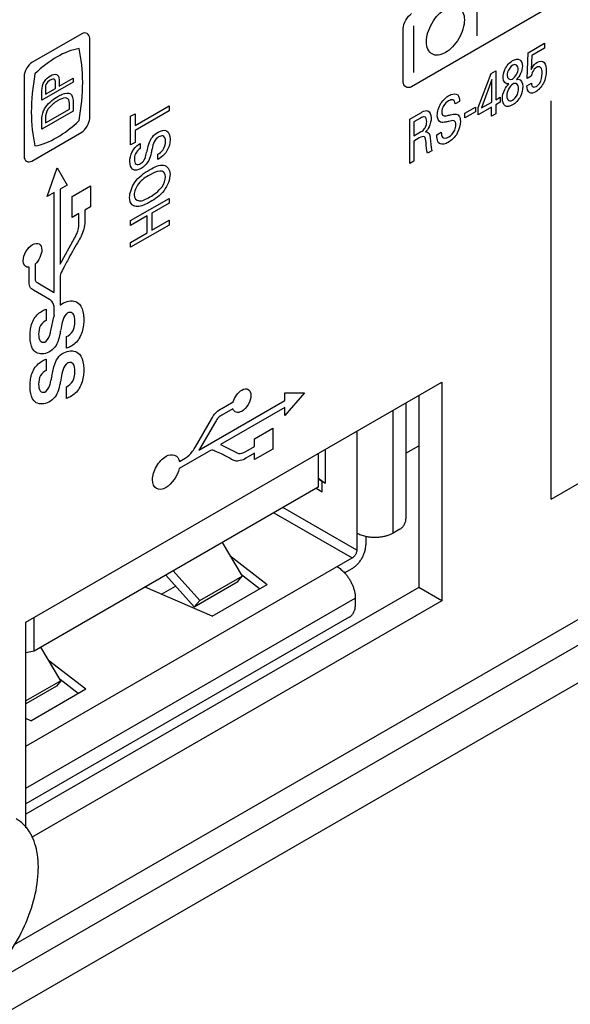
# Model space of a CAD drawing. Header units: inches. Extents: x 0 to 34, y 0 to 22.
# Tile 14 of 145: x 3.812 to 4.192, y 13.961 to 14.642. Entities that reach past the tile are written whole.
import ezdxf

# ---------------------------------------------------------------- set-up
doc = ezdxf.new("R2010")
doc.units = ezdxf.units.IN
doc.header["$LTSCALE"] = 1.87
doc.header["$MEASUREMENT"] = 0
doc.layers.get('0').update_dxf_attribs({"linetype": 'CONTINUOUS'})
doc.layers.add('02___PRT_ALL_AXES', color=7, linetype='CONTINUOUS')
doc.layers.add('ARTWORK', color=7, linetype='CONTINUOUS')

msp = doc.modelspace()

# ---------------------------------------------------------------- linework, layer by layer
at = {"color": 3, "linetype": 'CONTINUOUS'}
msp.add_line((4.86517, 14.59483), (3.49038, 13.80104), dxfattribs=at)
at = {"color": 7, "linetype": 'CONTINUOUS'}
for p, q in [((4.88772, 14.5818), (3.57072, 13.82139)), ((4.07843, 14.37694), (4.07843, 14.29669)), ((4.06956, 14.28675), (4.06956, 14.37181)), ((4.0445, 14.35735), (4.0445, 14.27506)), ((4.01777, 14.34192), (4.01777, 14.31857)), ((4.02281, 14.32133), (4.02281, 14.34482)), ((4.07843, 14.34205), (4.08734, 14.3472)), ((4.01777, 14.32424), (4.02034, 14.32276)), ((4.02049, 14.31544), (4.02049, 14.32267)), ((4.02049, 14.32267), (4.02281, 14.32133)), ((4.01777, 14.31857), (3.82151, 14.20525)), ((4.01642, 14.31779), (4.02049, 14.31544)), ((3.98719, 14.30091), (4.04137, 14.26963)), ((4.0445, 14.27506), (3.99346, 14.30453)), ((4.07425, 14.28946), (4.06956, 14.28675)), ((3.95141, 14.28025), (3.96527, 14.25702)), ((4.05076, 14.28444), (4.05076, 14.27867)), ((3.81581, 14.1394), (4.04137, 14.26963)), ((3.95679, 14.27123), (3.98264, 14.25139)), ((3.93606, 14.24016), (3.91763, 14.26074)), ((4.03606, 14.25933), (4.04137, 14.2624)), ((3.93206, 14.2359), (3.91248, 14.25777)), ((3.93206, 14.2359), (3.96227, 14.25334)), ((3.93606, 14.24016), (3.96527, 14.25702)), ((3.96227, 14.25334), (3.96527, 14.25702)), ((3.97726, 14.24829), (3.96477, 14.25788)), ((3.94455, 14.2294), (3.89821, 14.24953)), ((3.90961, 14.24458), (3.91929, 14.25017)), ((3.94455, 14.2294), (3.98264, 14.25139)), ((3.81581, 14.11047), (4.04346, 14.2419)), ((3.93606, 14.24016), (3.93206, 14.2359)), ((4.04346, 14.2419), (4.04346, 14.23588)), ((4.03928, 14.22865), (3.81581, 14.09962)), ((3.82151, 14.20525), (3.82151, 14.22859)), ((3.82151, 14.20525), (3.81581, 14.20402)), ((3.84, 14.18469), (3.82613, 14.20792)), ((3.83152, 14.1989), (3.85736, 14.17906)), ((3.84, 14.18469), (3.81581, 14.17073)), ((3.84, 14.18469), (3.83699, 14.181)), ((3.85198, 14.17595), (3.83949, 14.18554)), ((3.83699, 14.181), (3.81581, 14.16878)), ((3.81928, 14.15707), (3.85736, 14.17906)), ((3.81928, 14.15707), (3.81581, 14.15857))]:
    msp.add_line(p, q, dxfattribs=at)
msp.add_ellipse((3.89753, 14.24838), major_axis=(0.17436, -0.0457), ratio=0.687229, start_param=7.265322, end_param=7.285883, dxfattribs=at)
for points, knots in [([(4.07425, 14.28946), (4.07454, 14.28963), (4.0751, 14.29002), (4.07588, 14.29075), (4.0766, 14.29161), (4.07722, 14.29257), (4.07774, 14.29359), (4.07813, 14.29464), (4.07837, 14.29568), (4.07843, 14.29636), (4.07843, 14.29669)], [0, 0, 0, 0, 0.114124, 0.237349, 0.366976, 0.500006, 0.633035, 0.76266, 0.885881, 1, 1, 1, 1]), ([(4.05075, 14.28442), (4.04962, 14.28466), (4.04797, 14.28514), (4.04591, 14.28599), (4.04495, 14.28649), (4.0445, 14.28675)], [0, 0, 0, 0, 0.519732, 0.765583, 1, 1, 1, 1]), ([(4.06956, 14.28675), (4.06894, 14.28639), (4.06761, 14.28573), (4.06547, 14.28495), (4.06317, 14.28435), (4.06074, 14.28394), (4.05823, 14.28374), (4.0557, 14.28375), (4.05319, 14.28396), (4.05155, 14.28424), (4.05075, 14.28442)], [0, 0, 0, 0, 0.110952, 0.228843, 0.352404, 0.480241, 0.610689, 0.741986, 0.872343, 1, 1, 1, 1]), ([(4.04137, 14.2624), (4.04201, 14.26277), (4.04328, 14.26366), (4.04503, 14.2653), (4.04664, 14.26723), (4.04805, 14.26939), (4.04922, 14.27169), (4.05009, 14.27405), (4.05063, 14.27638), (4.05076, 14.27793), (4.05076, 14.27867)], [0, 0, 0, 0, 0.114156, 0.23733, 0.366981, 0.500006, 0.633031, 0.762679, 0.885848, 1, 1, 1, 1]), ([(4.0445, 14.27506), (4.0445, 14.27481), (4.04445, 14.27429), (4.04427, 14.27352), (4.04398, 14.27273), (4.0436, 14.27196), (4.04313, 14.27124), (4.04259, 14.2706), (4.04201, 14.27005), (4.04158, 14.26975), (4.04137, 14.26963)], [0, 0, 0, 0, 0.11412, 0.23734, 0.366964, 0.499994, 0.633025, 0.762652, 0.885875, 1, 1, 1, 1]), ([(4.03093, 14.2636), (4.03138, 14.26334), (4.03228, 14.26276), (4.03406, 14.26141), (4.03529, 14.26022), (4.03607, 14.25936)], [0, 0, 0, 0, 0.234417, 0.480268, 1, 1, 1, 1]), ([(4.03607, 14.25936), (4.03663, 14.25875), (4.03769, 14.25747), (4.03913, 14.25541), (4.0404, 14.25322), (4.04148, 14.25095), (4.04234, 14.24864), (4.04297, 14.24634), (4.04336, 14.2441), (4.04346, 14.24262), (4.04346, 14.2419)], [0, 0, 0, 0, 0.127659, 0.258018, 0.389316, 0.519765, 0.647602, 0.771162, 0.889051, 1, 1, 1, 1]), ([(4.03928, 14.22865), (4.03957, 14.22881), (4.04013, 14.22921), (4.04091, 14.22993), (4.04162, 14.23079), (4.04225, 14.23175), (4.04277, 14.23277), (4.04315, 14.23382), (4.0434, 14.23486), (4.04346, 14.23555), (4.04346, 14.23588)], [0, 0, 0, 0, 0.114124, 0.237349, 0.366976, 0.500006, 0.633035, 0.76266, 0.885881, 1, 1, 1, 1])]:
    msp.add_open_spline(points, degree=3, knots=knots, dxfattribs=at)
at = {"layer": '02___PRT_ALL_AXES', "color": 3, "linetype": 'CONTINUOUS'}
for p, q in [((4.84979, 14.6037), (3.80729, 14.00178)), ((3.81581, 14.22531), (4.10325, 14.39127)), ((4.10325, 14.39127), (4.10325, 14.24002)), ((4.10325, 14.24002), (3.81971, 14.07631)), ((3.81581, 14.08289), (3.81581, 14.22531))]:
    msp.add_line(p, q, dxfattribs=at)
at = {"layer": '02___PRT_ALL_AXES', "color": 7, "linetype": 'CONTINUOUS'}
for p, q in [((4.08734, 14.38208), (4.08734, 14.2492)), ((4.08734, 14.2492), (3.81581, 14.09243)), ((4.10325, 14.24002), (4.08734, 14.2492))]:
    msp.add_line(p, q, dxfattribs=at)
msp.add_open_spline([(3.77227, 13.96503), (3.78369, 13.97163), (3.79868, 13.98654), (3.81308, 14.00995), (3.82094, 14.0294), (3.82484, 14.04851), (3.82443, 14.06586), (3.81956, 14.08027), (3.81287, 14.0871), (3.80918, 14.08923)], degree=3, knots=[0, 0, 0, 0, 0.269586, 0.417098, 0.5618, 0.695796, 0.813345, 0.912949, 1, 1, 1, 1], dxfattribs=at)
at = {"layer": 'ARTWORK', "color": 40, "linetype": 'CONTINUOUS'}
for p, q in [((4.12763, 14.63076), (4.12763, 14.66296)), ((4.17289, 14.64779), (4.08238, 14.59553)), ((4.07653, 14.5989), (4.07653, 14.63598)), ((4.08384, 14.60548), (4.08384, 14.63767)), ((3.85448, 14.63219), (3.81999, 14.61228)), ((3.85992, 14.57346), (3.85992, 14.62906)), ((4.16283, 14.61908), (4.17428, 14.6257)), ((4.17428, 14.62225), (4.16536, 14.6171)), ((4.17428, 14.6257), (4.17428, 14.62225)), ((4.1623, 14.60123), (4.16283, 14.61908)), ((4.16536, 14.6171), (4.16498, 14.60734)), ((4.13728, 14.60471), (4.14046, 14.60655)), ((4.14046, 14.60655), (4.14046, 14.58654)), ((3.81456, 14.60286), (3.81456, 14.54726)), ((3.83888, 14.59582), (3.84846, 14.60136)), ((3.84846, 14.60136), (3.84846, 14.5986)), ((4.12845, 14.58122), (4.13728, 14.60471)), ((4.13772, 14.6005), (4.13069, 14.5809)), ((4.13772, 14.58496), (4.13772, 14.6005)), ((4.16498, 14.60278), (4.1623, 14.60123)), ((3.84846, 14.5986), (3.82691, 14.58616)), ((3.82691, 14.58616), (3.82691, 14.59282)), ((3.82932, 14.59031), (3.83636, 14.59437)), ((3.82932, 14.59417), (3.82932, 14.59031)), ((3.83636, 14.59437), (3.83636, 14.59765)), ((3.83888, 14.59906), (3.83888, 14.59582)), ((4.16203, 14.59615), (4.1651, 14.59792)), ((4.14046, 14.58654), (4.14344, 14.58826)), ((4.14344, 14.58826), (4.14344, 14.58481)), ((4.17873, 14.31027), (4.17873, 14.58575)), ((3.82938, 14.57045), (3.84601, 14.58005)), ((3.84601, 14.58005), (3.84601, 14.58275)), ((3.84846, 14.5843), (3.84846, 14.5787)), ((3.89135, 14.56865), (3.91483, 14.58221)), ((3.91483, 14.57884), (3.89135, 14.56528)), ((3.91483, 14.58221), (3.91483, 14.57884)), ((4.11547, 14.58535), (4.11241, 14.58359)), ((4.11905, 14.57716), (4.12644, 14.58143)), ((4.12644, 14.58143), (4.12644, 14.57819)), ((4.13764, 14.58146), (4.12845, 14.57616)), ((4.12845, 14.57616), (4.12845, 14.58122)), ((4.13069, 14.5809), (4.13772, 14.58496)), ((4.13764, 14.57508), (4.13764, 14.58146)), ((4.14344, 14.58481), (4.14046, 14.58309)), ((4.14046, 14.58309), (4.14046, 14.57671)), ((3.84846, 14.5787), (3.82691, 14.56626)), ((3.82691, 14.56626), (3.82691, 14.57203)), ((3.82938, 14.57376), (3.82938, 14.57045)), ((3.88822, 14.57507), (3.89135, 14.57688)), ((3.88822, 14.55525), (3.88822, 14.57507)), ((3.89135, 14.57688), (3.89135, 14.56865)), ((4.08104, 14.57314), (4.08864, 14.57752)), ((4.08104, 14.5424), (4.08104, 14.57314)), ((4.08855, 14.57389), (4.0839, 14.57121)), ((4.12644, 14.57819), (4.11905, 14.57392)), ((4.11905, 14.57392), (4.11905, 14.57716)), ((4.14046, 14.57671), (4.13764, 14.57508)), ((3.89135, 14.56528), (3.89135, 14.55706)), ((4.0839, 14.57121), (4.0839, 14.56155)), ((3.81999, 14.54412), (3.85448, 14.56404)), ((4.0839, 14.56155), (4.08855, 14.56423)), ((4.08767, 14.5601), (4.08396, 14.55796)), ((4.09981, 14.56222), (4.10287, 14.56399)), ((3.89135, 14.55706), (3.88822, 14.55525)), ((3.89486, 14.55635), (3.89486, 14.55282)), ((4.08396, 14.55796), (4.08396, 14.54408)), ((3.90705, 14.5453), (3.90705, 14.54884)), ((4.09644, 14.55129), (4.09329, 14.54947)), ((3.83065, 14.51957), (3.83751, 14.53938)), ((3.83751, 14.53938), (3.84437, 14.52749)), ((4.08396, 14.54408), (4.08104, 14.5424)), ((3.84437, 14.52749), (3.83957, 14.52472)), ((3.83957, 14.52472), (3.83957, 14.47291)), ((3.84784, 14.51965), (3.86049, 14.52695)), ((3.86049, 14.52695), (3.86049, 14.51236)), ((3.83545, 14.52234), (3.83065, 14.51957)), ((3.83545, 14.45315), (3.83545, 14.52234)), ((3.84784, 14.50505), (3.84784, 14.51965)), ((3.88822, 14.50295), (3.91483, 14.51832)), ((3.91483, 14.51832), (3.91483, 14.51492)), ((3.86049, 14.51236), (3.85666, 14.51014)), ((3.91483, 14.51492), (3.90282, 14.50798)), ((3.85254, 14.50776), (3.84784, 14.50505)), ((3.85254, 14.50081), (3.85254, 14.50776)), ((3.85666, 14.51014), (3.85666, 14.50319)), ((3.89965, 14.50615), (3.88822, 14.49955)), ((3.89965, 14.49449), (3.89965, 14.50615)), ((3.90282, 14.50798), (3.90282, 14.49632)), ((4.17873, 14.31027), (4.51701, 14.50558)), ((3.88822, 14.49955), (3.88822, 14.50295)), ((3.91483, 14.49985), (3.88822, 14.48448)), ((3.90282, 14.49632), (3.91483, 14.50326)), ((3.91483, 14.50326), (3.91483, 14.49985)), ((3.83957, 14.47291), (3.84939, 14.49078)), ((3.88822, 14.48789), (3.89965, 14.49449)), ((3.88822, 14.48448), (3.88822, 14.48789)), ((3.81813, 14.46159), (3.81813, 14.47063)), ((3.82226, 14.47284), (3.82226, 14.46397)), ((3.83962, 14.46492), (3.83957, 14.46296)), ((3.82407, 14.45982), (3.835, 14.45341)), ((3.83957, 14.46296), (3.83957, 14.44449)), ((3.83208, 14.44835), (3.82105, 14.45482)), ((3.835, 14.45341), (3.83545, 14.45315)), ((3.82989, 14.44164), (3.82989, 14.43379)), ((3.8337, 14.42989), (3.83524, 14.43649)), ((3.83545, 14.43723), (3.83545, 14.44208)), ((3.83311, 14.42687), (3.8337, 14.42989)), ((3.84401, 14.41462), (3.84401, 14.42269)), ((3.82989, 14.40704), (3.82989, 14.39919)), ((3.8337, 14.39529), (3.83524, 14.40188)), ((3.83524, 14.40188), (3.83644, 14.40539)), ((3.83991, 14.39257), (3.83974, 14.39168)), ((3.84401, 14.38002), (3.84401, 14.38809)), ((3.99483, 14.38393), (4.00844, 14.38393)), ((3.99483, 14.37843), (3.99483, 14.38393)), ((4.00844, 14.38393), (3.99483, 14.36822)), ((3.93541, 14.34413), (3.99483, 14.37843)), ((3.95125, 14.37309), (3.95901, 14.37757)), ((3.99483, 14.37372), (3.95034, 14.34803)), ((3.95886, 14.37277), (3.95125, 14.36837)), ((3.99483, 14.36822), (3.99483, 14.37372)), ((3.93297, 14.34657), (3.94399, 14.36556)), ((3.94678, 14.36371), (3.93586, 14.3449)), ((3.97384, 14.35213), (3.98637, 14.35936)), ((3.98637, 14.35936), (3.98637, 14.3449)), ((3.95034, 14.34803), (3.96081, 14.34283)), ((3.97384, 14.34676), (3.97384, 14.35213)), ((3.94179, 14.34309), (3.92181, 14.33156)), ((3.93586, 14.3449), (3.93541, 14.34413)), ((3.94346, 14.34401), (3.94179, 14.34309)), ((3.96788, 14.34332), (3.97384, 14.34676)), ((3.97384, 14.34203), (3.96788, 14.33859)), ((3.98637, 14.3449), (3.97384, 14.33766)), ((3.97384, 14.33766), (3.97384, 14.34203)), ((3.92198, 14.33637), (3.9259, 14.33864))]:
    msp.add_line(p, q, dxfattribs=at)
for centre, radius, start, end in [((3.93943, 14.40645), 0.10843, 163.50992, 163.91654), ((3.45164, 14.502), 0.39542, 348.95941, 349.09059), ((4.423, 14.27871), 0.60071, 168.80999, 169.10377)]:
    msp.add_arc(centre, radius, start, end, dxfattribs=at)
for points, knots in [([(4.09263, 14.62665), (4.09263, 14.6305), (4.09542, 14.64015), (4.10238, 14.64739), (4.10572, 14.64932)], [0, 0, 0, 0, 0.500009, 1, 1, 1, 1]), ([(4.10572, 14.64932), (4.10906, 14.65125), (4.11603, 14.65205), (4.11881, 14.64562), (4.11881, 14.64176)], [0, 0, 0, 0, 0.499986, 1, 1, 1, 1]), ([(4.10572, 14.61909), (4.10238, 14.61716), (4.09542, 14.61636), (4.09263, 14.62279), (4.09263, 14.62665)], [0, 0, 0, 0, 0.500005, 1, 1, 1, 1]), ([(4.14551, 14.60171), (4.14551, 14.60346), (4.14636, 14.6082), (4.15013, 14.61243), (4.1521, 14.61357)], [0, 0, 0, 0, 0.433309, 1, 1, 1, 1]), ([(4.1521, 14.61357), (4.15389, 14.6146), (4.15774, 14.61537), (4.15888, 14.6116), (4.15888, 14.60961)], [0, 0, 0, 0, 0.508348, 1, 1, 1, 1]), ([(4.16928, 14.61255), (4.17103, 14.61356), (4.17483, 14.61302), (4.17537, 14.60868), (4.17537, 14.60636)], [0, 0, 0, 0, 0.464821, 1, 1, 1, 1]), ([(4.15222, 14.61049), (4.15078, 14.60966), (4.1486, 14.60663), (4.14836, 14.60412), (4.14836, 14.60345)], [0, 0, 0, 0, 0.711485, 1, 1, 1, 1]), ([(4.16498, 14.60734), (4.16517, 14.60772), (4.16621, 14.6098), (4.16792, 14.61177), (4.16928, 14.61255)], [0, 0, 0, 0, 0.18389, 1, 1, 1, 1]), ([(4.17537, 14.60636), (4.17537, 14.60382), (4.1744, 14.59807), (4.17006, 14.59311), (4.1681, 14.59198)], [0, 0, 0, 0, 0.528627, 1, 1, 1, 1]), ([(4.17252, 14.60479), (4.17252, 14.6064), (4.17224, 14.60936), (4.16971, 14.60952), (4.16866, 14.60891)], [0, 0, 0, 0, 0.569325, 1, 1, 1, 1]), ([(3.8327, 14.60014), (3.83162, 14.59952), (3.82939, 14.59745), (3.82932, 14.59503), (3.82932, 14.59417)], [0, 0, 0, 0, 0.588991, 1, 1, 1, 1]), ([(3.83636, 14.59765), (3.83636, 14.59867), (3.83628, 14.60126), (3.83385, 14.6008), (3.8327, 14.60014)], [0, 0, 0, 0, 0.432685, 1, 1, 1, 1]), ([(3.83702, 14.60399), (3.8373, 14.60389), (3.83869, 14.60317), (3.83888, 14.60082), (3.83888, 14.59906)], [0, 0, 0, 0, 0.191165, 1, 1, 1, 1]), ([(4.15472, 14.60052), (4.15513, 14.6006), (4.1577, 14.60104), (4.15917, 14.59826), (4.15917, 14.59564)], [0, 0, 0, 0, 0.160429, 1, 1, 1, 1]), ([(4.16848, 14.5957), (4.16923, 14.59613), (4.17194, 14.59867), (4.17252, 14.60267), (4.17252, 14.60479)], [0, 0, 0, 0, 0.288879, 1, 1, 1, 1]), ([(4.15917, 14.59564), (4.15917, 14.5936), (4.1582, 14.58838), (4.15414, 14.5841), (4.15216, 14.58296)], [0, 0, 0, 0, 0.472364, 1, 1, 1, 1]), ([(4.15216, 14.58632), (4.15338, 14.58702), (4.15586, 14.58989), (4.15623, 14.59296), (4.15623, 14.5942)], [0, 0, 0, 0, 0.532363, 1, 1, 1, 1]), ([(4.15623, 14.5942), (4.15623, 14.59558), (4.15564, 14.59807), (4.15327, 14.5979), (4.15222, 14.59729)], [0, 0, 0, 0, 0.532927, 1, 1, 1, 1]), ([(4.1681, 14.59198), (4.16659, 14.59111), (4.16308, 14.59059), (4.16209, 14.59415), (4.16203, 14.59615)], [0, 0, 0, 0, 0.462068, 1, 1, 1, 1]), ([(4.1651, 14.59792), (4.16511, 14.59727), (4.16535, 14.59533), (4.16728, 14.595), (4.16848, 14.5957)], [0, 0, 0, 0, 0.317787, 1, 1, 1, 1]), ([(3.83798, 14.58594), (3.83762, 14.58574), (3.83532, 14.58432), (3.83285, 14.58238), (3.83127, 14.58014)], [0, 0, 0, 0, 0.154155, 1, 1, 1, 1]), ([(3.83786, 14.58883), (3.83892, 14.58944), (3.84202, 14.59096), (3.84522, 14.59147), (3.84669, 14.59062)], [0, 0, 0, 0, 0.336865, 1, 1, 1, 1]), ([(3.84482, 14.58727), (3.84432, 14.5876), (3.84226, 14.58807), (3.8397, 14.58694), (3.83798, 14.58594)], [0, 0, 0, 0, 0.29617, 1, 1, 1, 1]), ([(4.1001, 14.57575), (4.1001, 14.57823), (4.10182, 14.58438), (4.10625, 14.58828), (4.1082, 14.58941)], [0, 0, 0, 0, 0.523982, 1, 1, 1, 1]), ([(4.10794, 14.58568), (4.10672, 14.58498), (4.10411, 14.58276), (4.10322, 14.57929), (4.10322, 14.57798)], [0, 0, 0, 0, 0.518159, 1, 1, 1, 1]), ([(4.11241, 14.58359), (4.11236, 14.58494), (4.11143, 14.58728), (4.10896, 14.58628), (4.10794, 14.58568)], [0, 0, 0, 0, 0.539906, 1, 1, 1, 1]), ([(4.1082, 14.58941), (4.10863, 14.58966), (4.11082, 14.59079), (4.11313, 14.59088), (4.11418, 14.58984)], [0, 0, 0, 0, 0.195192, 1, 1, 1, 1]), ([(4.14807, 14.58936), (4.14807, 14.58753), (4.14917, 14.58511), (4.15151, 14.58594), (4.15216, 14.58632)], [0, 0, 0, 0, 0.707074, 1, 1, 1, 1]), ([(3.82691, 14.57203), (3.82691, 14.57415), (3.82711, 14.57758), (3.82909, 14.58082), (3.82971, 14.58167)], [0, 0, 0, 0, 0.70958, 1, 1, 1, 1]), ([(4.08864, 14.57752), (4.08897, 14.57772), (4.09065, 14.57867), (4.09247, 14.57927), (4.09353, 14.57889)], [0, 0, 0, 0, 0.197561, 1, 1, 1, 1]), ([(4.09279, 14.57136), (4.09279, 14.57295), (4.09191, 14.5756), (4.08942, 14.5744), (4.08855, 14.57389)], [0, 0, 0, 0, 0.61229, 1, 1, 1, 1]), ([(4.10322, 14.57798), (4.10322, 14.57693), (4.10392, 14.57483), (4.10603, 14.5754), (4.10705, 14.57564)], [0, 0, 0, 0, 0.460912, 1, 1, 1, 1]), ([(4.10705, 14.57564), (4.10807, 14.57585), (4.1104, 14.57634), (4.11283, 14.57678), (4.11391, 14.57636)], [0, 0, 0, 0, 0.429284, 1, 1, 1, 1]), ([(4.11297, 14.56922), (4.11297, 14.57049), (4.11187, 14.57283), (4.10931, 14.57186), (4.10808, 14.57159)], [0, 0, 0, 0, 0.46149, 1, 1, 1, 1]), ([(4.11391, 14.57636), (4.11437, 14.57619), (4.11567, 14.57518), (4.11603, 14.57302), (4.11603, 14.57146)], [0, 0, 0, 0, 0.305385, 1, 1, 1, 1]), ([(3.90717, 14.56411), (3.90927, 14.56532), (3.91399, 14.56642), (3.91546, 14.56177), (3.91546, 14.5592)], [0, 0, 0, 0, 0.485229, 1, 1, 1, 1]), ([(4.08855, 14.56423), (4.0887, 14.56432), (4.08965, 14.5649), (4.0907, 14.56561), (4.09135, 14.56653)], [0, 0, 0, 0, 0.160961, 1, 1, 1, 1]), ([(4.09135, 14.56653), (4.09149, 14.56673), (4.09244, 14.56827), (4.09279, 14.5701), (4.09279, 14.57136)], [0, 0, 0, 0, 0.139918, 1, 1, 1, 1]), ([(4.10808, 14.57159), (4.10738, 14.57144), (4.10541, 14.57101), (4.10334, 14.57057), (4.10231, 14.57098)], [0, 0, 0, 0, 0.354479, 1, 1, 1, 1]), ([(4.11603, 14.57146), (4.11603, 14.56903), (4.11463, 14.56277), (4.10987, 14.55832), (4.10764, 14.55703)], [0, 0, 0, 0, 0.485296, 1, 1, 1, 1]), ([(4.108, 14.56086), (4.10951, 14.56174), (4.11237, 14.56462), (4.11297, 14.56807), (4.11297, 14.56922)], [0, 0, 0, 0, 0.603105, 1, 1, 1, 1]), ([(3.89906, 14.54905), (3.89938, 14.5504), (3.90012, 14.55353), (3.90095, 14.55681), (3.90186, 14.55859)], [0, 0, 0, 0, 0.429136, 1, 1, 1, 1]), ([(3.90186, 14.55859), (3.90224, 14.55934), (3.90376, 14.56171), (3.90581, 14.56332), (3.90717, 14.56411)], [0, 0, 0, 0, 0.305508, 1, 1, 1, 1]), ([(3.90757, 14.5608), (3.90647, 14.56017), (3.9039, 14.55741), (3.90345, 14.5542), (3.90307, 14.55256)], [0, 0, 0, 0, 0.461596, 1, 1, 1, 1]), ([(3.91233, 14.55781), (3.91233, 14.55956), (3.91126, 14.56224), (3.90857, 14.56138), (3.90757, 14.5608)], [0, 0, 0, 0, 0.603194, 1, 1, 1, 1]), ([(3.91546, 14.5592), (3.91546, 14.55863), (3.91534, 14.55575), (3.91411, 14.552), (3.91244, 14.54984)], [0, 0, 0, 0, 0.20071, 1, 1, 1, 1]), ([(4.09232, 14.55704), (4.0922, 14.55854), (4.09203, 14.56209), (4.08889, 14.56081), (4.08767, 14.5601)], [0, 0, 0, 0, 0.526761, 1, 1, 1, 1]), ([(4.09188, 14.56424), (4.0932, 14.5645), (4.0949, 14.56332), (4.09505, 14.56098), (4.09512, 14.56019)], [0, 0, 0, 0, 0.66202, 1, 1, 1, 1]), ([(4.10104, 14.55671), (4.10027, 14.55772), (4.09982, 14.55967), (4.09981, 14.56179), (4.09981, 14.56222)], [0, 0, 0, 0, 0.799714, 1, 1, 1, 1]), ([(4.10287, 14.56399), (4.10291, 14.5627), (4.10313, 14.55932), (4.1064, 14.55994), (4.108, 14.56086)], [0, 0, 0, 0, 0.416255, 1, 1, 1, 1]), ([(3.8877, 14.54382), (3.8877, 14.54432), (3.88782, 14.54692), (3.88889, 14.5502), (3.89032, 14.55224)], [0, 0, 0, 0, 0.195041, 1, 1, 1, 1]), ([(3.89486, 14.55282), (3.89365, 14.55206), (3.89116, 14.54954), (3.8908, 14.54648), (3.8908, 14.5453)], [0, 0, 0, 0, 0.540078, 1, 1, 1, 1]), ([(3.90307, 14.55256), (3.90286, 14.55162), (3.90224, 14.54899), (3.90159, 14.54622), (3.90071, 14.54453)], [0, 0, 0, 0, 0.354377, 1, 1, 1, 1]), ([(3.90705, 14.54884), (3.90819, 14.54954), (3.91123, 14.55156), (3.91233, 14.55596), (3.91233, 14.55781)], [0, 0, 0, 0, 0.416048, 1, 1, 1, 1]), ([(4.10764, 14.55703), (4.10715, 14.55675), (4.10472, 14.55549), (4.10209, 14.55539), (4.10104, 14.55671)], [0, 0, 0, 0, 0.200682, 1, 1, 1, 1]), ([(3.8908, 14.5453), (3.8908, 14.5439), (3.89141, 14.54124), (3.89398, 14.5417), (3.89511, 14.54235)], [0, 0, 0, 0, 0.518244, 1, 1, 1, 1]), ([(3.89511, 14.54235), (3.89602, 14.54288), (3.89819, 14.54493), (3.89875, 14.54769), (3.89906, 14.54905)], [0, 0, 0, 0, 0.461083, 1, 1, 1, 1]), ([(3.91244, 14.54984), (3.91118, 14.54822), (3.90927, 14.5466), (3.90743, 14.54552), (3.90705, 14.5453)], [0, 0, 0, 0, 0.799817, 1, 1, 1, 1]), ([(3.88752, 14.51902), (3.88752, 14.52203), (3.89088, 14.53137), (3.89774, 14.536), (3.90127, 14.53803)], [0, 0, 0, 0, 0.42506, 1, 1, 1, 1]), ([(3.89548, 14.53896), (3.89333, 14.53772), (3.88887, 14.53713), (3.8877, 14.54157), (3.8877, 14.54382)], [0, 0, 0, 0, 0.524075, 1, 1, 1, 1]), ([(3.90127, 14.53803), (3.90459, 14.53995), (3.91142, 14.5435), (3.91546, 14.53831), (3.91546, 14.53487)], [0, 0, 0, 0, 0.527315, 1, 1, 1, 1]), ([(3.90123, 14.53441), (3.89866, 14.53293), (3.89373, 14.53017), (3.89062, 14.5231), (3.89062, 14.52084)], [0, 0, 0, 0, 0.566652, 1, 1, 1, 1]), ([(3.9099, 14.5372), (3.9079, 14.53756), (3.90476, 14.53633), (3.90181, 14.53474), (3.90123, 14.53441)], [0, 0, 0, 0, 0.804393, 1, 1, 1, 1]), ([(3.91546, 14.53487), (3.91546, 14.53157), (3.91172, 14.522), (3.90499, 14.51774), (3.90171, 14.51585)], [0, 0, 0, 0, 0.465917, 1, 1, 1, 1]), ([(3.89109, 14.51288), (3.89042, 14.51307), (3.88841, 14.51408), (3.88752, 14.51685), (3.88752, 14.51902)], [0, 0, 0, 0, 0.310765, 1, 1, 1, 1]), ([(3.89062, 14.52084), (3.89062, 14.51838), (3.89395, 14.51492), (3.89895, 14.51783), (3.90149, 14.51929)], [0, 0, 0, 0, 0.456363, 1, 1, 1, 1]), ([(3.90171, 14.51585), (3.90088, 14.51537), (3.89723, 14.51342), (3.89338, 14.51224), (3.89109, 14.51288)], [0, 0, 0, 0, 0.226077, 1, 1, 1, 1]), ([(3.84939, 14.49078), (3.84998, 14.4918), (3.8519, 14.49508), (3.85254, 14.49872), (3.85254, 14.50081)], [0, 0, 0, 0, 0.316018, 1, 1, 1, 1]), ([(3.85666, 14.50319), (3.85666, 14.50018), (3.85571, 14.49508), (3.85311, 14.49046), (3.85232, 14.48909)], [0, 0, 0, 0, 0.700871, 1, 1, 1, 1]), ([(3.85232, 14.48909), (3.85001, 14.48509), (3.84615, 14.47851), (3.84222, 14.47065), (3.83972, 14.46632), (3.83962, 14.46492)], [0, 0, 0, 0, 0.505904, 0.819284, 1, 1, 1, 1]), ([(3.82226, 14.46397), (3.82226, 14.46303), (3.82211, 14.46084), (3.82348, 14.46021), (3.82407, 14.45982)], [0, 0, 0, 0, 0.484402, 1, 1, 1, 1]), ([(3.82105, 14.45482), (3.8201, 14.45545), (3.81814, 14.45676), (3.81813, 14.46007), (3.81813, 14.46159)], [0, 0, 0, 0, 0.514506, 1, 1, 1, 1]), ([(3.83545, 14.44208), (3.83545, 14.44417), (3.83462, 14.44694), (3.83269, 14.448), (3.83208, 14.44835)], [0, 0, 0, 0, 0.676471, 1, 1, 1, 1]), ([(3.85281, 14.44522), (3.85438, 14.44349), (3.85563, 14.43978), (3.85583, 14.43548), (3.85583, 14.43426)], [0, 0, 0, 0, 0.724634, 1, 1, 1, 1]), ([(3.82166, 14.43521), (3.82314, 14.43762), (3.82628, 14.44032), (3.82907, 14.44138), (3.82989, 14.44164)], [0, 0, 0, 0, 0.703415, 1, 1, 1, 1]), ([(3.84524, 14.43929), (3.84475, 14.43915), (3.84119, 14.43633), (3.84062, 14.43093), (3.83995, 14.42742)], [0, 0, 0, 0, 0.155068, 1, 1, 1, 1]), ([(3.81875, 14.42352), (3.81875, 14.4246), (3.81889, 14.42821), (3.82007, 14.43261), (3.82166, 14.43521)], [0, 0, 0, 0, 0.302499, 1, 1, 1, 1]), ([(3.84828, 14.42654), (3.84911, 14.42809), (3.8496, 14.43058), (3.84967, 14.43268), (3.84967, 14.43333)], [0, 0, 0, 0, 0.6897, 1, 1, 1, 1]), ([(3.85583, 14.43426), (3.85583, 14.4331), (3.85567, 14.42919), (3.85445, 14.42447), (3.85276, 14.42164)], [0, 0, 0, 0, 0.302635, 1, 1, 1, 1]), ([(3.82148, 14.41289), (3.82002, 14.41458), (3.81892, 14.41821), (3.81875, 14.42233), (3.81875, 14.42352)], [0, 0, 0, 0, 0.719501, 1, 1, 1, 1]), ([(3.82893, 14.41893), (3.83027, 14.41931), (3.83246, 14.4232), (3.83291, 14.42582), (3.83311, 14.42687)], [0, 0, 0, 0, 0.626271, 1, 1, 1, 1]), ([(3.83974, 14.42628), (3.83957, 14.42537), (3.839, 14.42256), (3.83826, 14.4196), (3.83733, 14.41768)], [0, 0, 0, 0, 0.322078, 1, 1, 1, 1]), ([(3.85276, 14.42164), (3.8512, 14.41905), (3.84787, 14.4161), (3.84489, 14.41491), (3.84401, 14.41462)], [0, 0, 0, 0, 0.703893, 1, 1, 1, 1]), ([(3.85281, 14.41061), (3.85438, 14.40887), (3.85563, 14.40518), (3.85583, 14.40088), (3.85583, 14.39966)], [0, 0, 0, 0, 0.724656, 1, 1, 1, 1]), ([(3.82166, 14.4006), (3.82314, 14.40301), (3.82628, 14.40571), (3.82907, 14.40678), (3.82989, 14.40704)], [0, 0, 0, 0, 0.703501, 1, 1, 1, 1]), ([(3.84524, 14.40468), (3.84475, 14.40454), (3.84119, 14.40173), (3.84062, 14.39633), (3.83995, 14.39282)], [0, 0, 0, 0, 0.155146, 1, 1, 1, 1]), ([(3.81875, 14.38891), (3.81875, 14.38999), (3.8189, 14.39361), (3.82006, 14.398), (3.82166, 14.4006)], [0, 0, 0, 0, 0.3024, 1, 1, 1, 1]), ([(3.84828, 14.39194), (3.84911, 14.39349), (3.8496, 14.39598), (3.84967, 14.39808), (3.84967, 14.39873)], [0, 0, 0, 0, 0.689326, 1, 1, 1, 1]), ([(3.85583, 14.39966), (3.85583, 14.3985), (3.85567, 14.39459), (3.85445, 14.38986), (3.85276, 14.38704)], [0, 0, 0, 0, 0.302121, 1, 1, 1, 1]), ([(3.82148, 14.37829), (3.82002, 14.37998), (3.81892, 14.38361), (3.81875, 14.38772), (3.81875, 14.38891)], [0, 0, 0, 0, 0.71948, 1, 1, 1, 1]), ([(3.82893, 14.38432), (3.83028, 14.3847), (3.83246, 14.3886), (3.83291, 14.39122), (3.83311, 14.39226)], [0, 0, 0, 0, 0.626651, 1, 1, 1, 1]), ([(3.83974, 14.39168), (3.83957, 14.39077), (3.839, 14.38796), (3.83826, 14.385), (3.83733, 14.38308)], [0, 0, 0, 0, 0.322091, 1, 1, 1, 1]), ([(3.85276, 14.38704), (3.8512, 14.38445), (3.84787, 14.3815), (3.84489, 14.38031), (3.84401, 14.38002)], [0, 0, 0, 0, 0.703824, 1, 1, 1, 1]), ([(3.96497, 14.38576), (3.9666, 14.3867), (3.96999, 14.38709), (3.97136, 14.38397), (3.97136, 14.38209)], [0, 0, 0, 0, 0.500758, 1, 1, 1, 1]), ([(3.97136, 14.38209), (3.97136, 14.38021), (3.97, 14.3755), (3.9666, 14.37197), (3.96497, 14.37103)], [0, 0, 0, 0, 0.499834, 1, 1, 1, 1]), ([(3.94399, 14.36556), (3.945, 14.36724), (3.9471, 14.37069), (3.94994, 14.37233), (3.95125, 14.37309)], [0, 0, 0, 0, 0.51445, 1, 1, 1, 1]), ([(3.95125, 14.36837), (3.95043, 14.3679), (3.94863, 14.36703), (3.94741, 14.36476), (3.94678, 14.36371)], [0, 0, 0, 0, 0.484224, 1, 1, 1, 1]), ([(3.9259, 14.33864), (3.9277, 14.33968), (3.93049, 14.34223), (3.93236, 14.34552), (3.93297, 14.34657)], [0, 0, 0, 0, 0.676853, 1, 1, 1, 1]), ([(3.95791, 14.33782), (3.95562, 14.33913), (3.95189, 14.3414), (3.94708, 14.34312), (3.94461, 14.34455), (3.94346, 14.34401)], [0, 0, 0, 0, 0.505708, 0.81918, 1, 1, 1, 1]), ([(3.96081, 14.34283), (3.9614, 14.34249), (3.96327, 14.34138), (3.96607, 14.34228), (3.96788, 14.34332)], [0, 0, 0, 0, 0.315427, 1, 1, 1, 1]), ([(3.90333, 14.32371), (3.90333, 14.32648), (3.90534, 14.3334), (3.91033, 14.3386), (3.91273, 14.33998)], [0, 0, 0, 0, 0.500113, 1, 1, 1, 1]), ([(3.96788, 14.33859), (3.96529, 14.33709), (3.96138, 14.33594), (3.95869, 14.33737), (3.95791, 14.33782)], [0, 0, 0, 0, 0.700888, 1, 1, 1, 1]), ([(3.91273, 14.31827), (3.91033, 14.31689), (3.90533, 14.31633), (3.90333, 14.32094), (3.90333, 14.32371)], [0, 0, 0, 0, 0.499736, 1, 1, 1, 1])]:
    msp.add_open_spline(points, degree=3, knots=knots, dxfattribs=at)
for points in [[(4.07653, 14.63598), (4.07653, 14.63915), (4.07963, 14.64449), (4.08238, 14.64608)], [(4.11881, 14.64176), (4.11881, 14.63791), (4.11603, 14.62826), (4.10906, 14.62102), (4.10572, 14.61909)], [(3.85992, 14.62906), (3.85992, 14.63202), (3.85705, 14.63368), (3.85448, 14.63219)], [(3.85259, 14.62199), (3.84772, 14.62111), (3.84251, 14.61911), (3.83737, 14.61614)], [(3.85512, 14.59854), (3.85512, 14.60691), (3.85426, 14.61482), (3.85259, 14.62199)], [(3.83737, 14.61614), (3.83222, 14.61317), (3.82699, 14.60914), (3.82212, 14.60438)], [(3.81999, 14.61228), (3.81742, 14.6108), (3.81456, 14.60582), (3.81456, 14.60286)], [(4.15213, 14.60085), (4.15403, 14.60195), (4.15605, 14.60569), (4.15605, 14.60788)], [(4.15605, 14.60788), (4.15605, 14.61006), (4.15411, 14.61158), (4.15222, 14.61049)], [(4.15888, 14.60961), (4.15888, 14.60686), (4.15704, 14.60248), (4.15472, 14.60052)], [(4.16866, 14.60891), (4.16764, 14.60832), (4.16655, 14.60708), (4.16592, 14.6058)], [(3.82212, 14.60439), (3.82045, 14.59529), (3.81959, 14.58639), (3.81959, 14.57803)], [(3.82691, 14.59282), (3.82691, 14.59475), (3.82729, 14.59733), (3.82863, 14.59925)], [(3.82863, 14.59925), (3.82978, 14.60095), (3.83136, 14.6023), (3.83281, 14.60314)], [(3.83281, 14.60314), (3.83429, 14.60399), (3.83587, 14.6044), (3.83702, 14.60399)], [(4.1496, 14.59752), (4.14735, 14.59693), (4.14551, 14.59902), (4.14551, 14.60171)], [(4.14836, 14.60345), (4.14836, 14.60129), (4.15027, 14.59978), (4.15213, 14.60085)], [(4.16592, 14.6058), (4.16543, 14.60481), (4.16517, 14.60376), (4.16498, 14.60278)], [(3.85259, 14.57219), (3.85426, 14.58128), (3.85512, 14.59019), (3.85512, 14.59854)], [(4.08238, 14.59553), (4.07962, 14.59394), (4.07653, 14.59572), (4.07653, 14.5989)], [(4.14509, 14.58726), (4.14509, 14.58916), (4.14559, 14.5915), (4.14666, 14.59356)], [(4.14666, 14.59356), (4.14739, 14.59505), (4.14851, 14.59638), (4.1496, 14.59752)], [(4.15222, 14.59729), (4.15011, 14.59607), (4.14807, 14.5918), (4.14807, 14.58936)], [(3.82971, 14.58167), (3.83203, 14.58484), (3.83505, 14.58721), (3.83786, 14.58883)], [(3.84601, 14.58275), (3.84601, 14.58455), (3.84588, 14.58657), (3.84482, 14.58727)], [(3.84669, 14.59062), (3.84828, 14.58977), (3.84846, 14.58684), (3.84846, 14.5843)], [(4.11418, 14.58984), (4.1151, 14.58891), (4.11539, 14.58712), (4.11547, 14.58535)], [(4.14689, 14.58238), (4.1457, 14.58327), (4.14509, 14.58517), (4.14509, 14.58726)], [(3.83127, 14.58014), (3.82992, 14.57825), (3.82938, 14.57566), (3.82938, 14.57376)], [(4.09353, 14.57889), (4.09507, 14.57838), (4.09588, 14.57627), (4.09588, 14.574)], [(4.15216, 14.58296), (4.15027, 14.58186), (4.14813, 14.58144), (4.14689, 14.58238)], [(3.81959, 14.57803), (3.81959, 14.56967), (3.82045, 14.56175), (3.82212, 14.55459)], [(3.83734, 14.56045), (3.84249, 14.56342), (3.84772, 14.56743), (3.85259, 14.57219)], [(3.85448, 14.56404), (3.85705, 14.56552), (3.85992, 14.5705), (3.85992, 14.57346)], [(4.09588, 14.574), (4.09588, 14.57209), (4.09541, 14.56977), (4.09438, 14.56768)], [(4.10231, 14.57098), (4.10087, 14.57156), (4.1001, 14.57357), (4.1001, 14.57575)], [(4.09438, 14.56768), (4.09375, 14.5664), (4.09284, 14.56517), (4.09188, 14.56424)], [(3.82212, 14.55459), (3.82699, 14.55546), (3.8322, 14.55748), (3.83734, 14.56045)], [(4.09512, 14.56019), (4.09538, 14.5571), (4.09568, 14.55399), (4.09644, 14.55129)], [(3.89032, 14.55224), (3.89159, 14.55404), (3.89329, 14.55535), (3.89486, 14.55635)], [(4.09329, 14.54947), (4.09268, 14.55176), (4.09256, 14.55446), (4.09232, 14.55704)], [(3.81456, 14.54726), (3.81456, 14.54431), (3.81742, 14.54264), (3.81999, 14.54412)], [(3.90071, 14.54453), (3.89949, 14.54216), (3.89737, 14.54006), (3.89548, 14.53896)], [(3.91233, 14.53317), (3.91233, 14.53521), (3.91136, 14.53691), (3.9099, 14.5372)], [(3.9099, 14.52632), (3.91138, 14.52829), (3.91233, 14.53113), (3.91233, 14.53317)], [(3.90149, 14.51929), (3.90436, 14.52095), (3.90748, 14.52313), (3.9099, 14.52632)], [(3.81399, 14.47518), (3.81399, 14.47708), (3.81536, 14.48182), (3.81878, 14.48539), (3.82043, 14.48633)], [(3.82043, 14.48633), (3.82207, 14.48728), (3.82549, 14.48767), (3.82686, 14.48451), (3.82686, 14.48262)], [(3.82686, 14.48262), (3.82686, 14.47966), (3.82472, 14.47511), (3.82226, 14.47284)], [(3.81813, 14.47063), (3.81586, 14.47032), (3.81399, 14.47237), (3.81399, 14.47518)], [(3.83957, 14.44449), (3.8411, 14.44585), (3.84278, 14.44661), (3.84431, 14.44704)], [(3.84431, 14.44704), (3.84764, 14.44797), (3.85088, 14.44738), (3.85281, 14.44522)], [(3.84856, 14.4384), (3.84785, 14.43934), (3.84657, 14.43965), (3.84524, 14.43929)], [(3.84967, 14.43333), (3.84967, 14.43528), (3.84943, 14.43723), (3.84856, 14.4384)], [(3.826, 14.4305), (3.82489, 14.42854), (3.82466, 14.42627), (3.82466, 14.42443)], [(3.82989, 14.43379), (3.82858, 14.43332), (3.82693, 14.43214), (3.826, 14.4305)], [(3.82466, 14.42443), (3.82466, 14.42262), (3.82495, 14.42085), (3.82578, 14.4198)], [(3.84401, 14.42269), (3.84548, 14.42333), (3.84729, 14.4247), (3.84828, 14.42654)], [(3.82578, 14.4198), (3.82646, 14.41891), (3.82766, 14.41858), (3.82893, 14.41893)], [(3.83733, 14.41768), (3.83655, 14.4161), (3.83534, 14.41459), (3.83412, 14.41358)], [(3.82935, 14.41114), (3.82626, 14.41028), (3.82325, 14.41084), (3.82148, 14.41289)], [(3.83412, 14.41358), (3.83257, 14.41229), (3.83089, 14.41157), (3.82935, 14.41114)], [(3.83644, 14.40539), (3.83717, 14.40707), (3.83834, 14.40877), (3.8396, 14.4099)], [(3.8396, 14.4099), (3.84112, 14.41126), (3.84279, 14.41201), (3.84431, 14.41243)], [(3.84431, 14.41243), (3.84764, 14.41336), (3.85088, 14.41277), (3.85281, 14.41061)], [(3.84856, 14.4038), (3.84785, 14.40474), (3.84657, 14.40505), (3.84524, 14.40468)], [(3.84967, 14.39873), (3.84967, 14.40068), (3.84943, 14.40263), (3.84856, 14.4038)], [(3.826, 14.3959), (3.8249, 14.39393), (3.82466, 14.39166), (3.82466, 14.38982)], [(3.82989, 14.39919), (3.82858, 14.39871), (3.82693, 14.39754), (3.826, 14.3959)], [(3.82466, 14.38982), (3.82466, 14.38801), (3.82494, 14.38625), (3.82578, 14.38519)], [(3.84401, 14.38809), (3.84548, 14.38873), (3.84729, 14.3901), (3.84828, 14.39194)], [(3.82578, 14.38519), (3.82646, 14.3843), (3.82766, 14.38398), (3.82893, 14.38432)], [(3.83733, 14.38308), (3.83655, 14.3815), (3.83534, 14.37998), (3.83412, 14.37897)], [(3.95901, 14.37757), (3.95987, 14.38067), (3.96256, 14.38437), (3.96497, 14.38576)], [(3.82935, 14.37654), (3.82626, 14.37568), (3.82325, 14.37624), (3.82148, 14.37829)], [(3.83412, 14.37897), (3.83256, 14.37769), (3.83089, 14.37697), (3.82935, 14.37654)], [(3.96497, 14.37103), (3.96243, 14.36956), (3.95959, 14.37037), (3.95886, 14.37277)], [(3.91273, 14.33998), (3.91675, 14.34231), (3.92128, 14.34055), (3.92198, 14.33637)], [(3.92181, 14.33156), (3.92083, 14.32673), (3.91654, 14.32048), (3.91273, 14.31827)]]:
    msp.add_open_spline(points, degree=3, dxfattribs=at)

doc.saveas('drawing.dxf')
